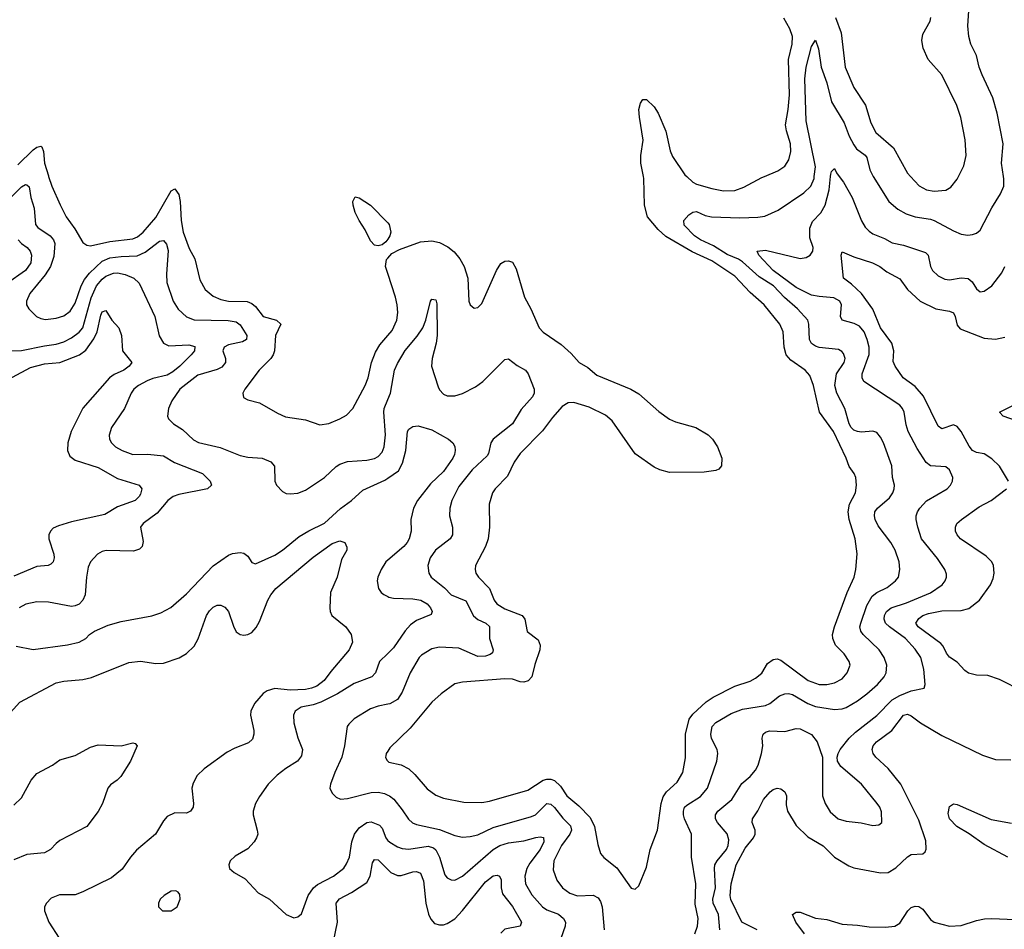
# Model space of a CAD drawing. Header units: inches. Extents: x 1934316 to 2140091, y 524953 to 667329.
# Tile 221 of 256: x 2018080 to 2023215, y 636073 to 640818. Entities that reach past the tile are written whole.
import ezdxf

# ---------------------------------------------------------------- set-up
doc = ezdxf.new("R2010")
doc.units = ezdxf.units.IN
doc.header["$MEASUREMENT"] = 0
for name, color, linetype in [('C0613', 7, 'Continuous'), ('C0614', 7, 'Continuous'), ('C0623', 7, 'Continuous'), ('C0624', 7, 'Continuous')]:
    doc.layers.add(name, color=color, linetype=linetype)

msp = doc.modelspace()

# ---------------------------------------------------------------- linework, layer by layer
at = {"layer": 'C0613', "color": 5}
for points, elevation in [([(2018231.1, 640000), (2018248.1, 639950), (2018291.7, 639851.7), (2018323.1, 639790), (2018367.5, 639727.5), (2018410, 639655.8), (2018430, 639640.9), (2018450, 639638.6), (2018550, 639660.1), (2018670, 639675.3), (2018694.6, 639685.4), (2018724.1, 639710), (2018790, 639785.3), (2018870, 639924.7), (2018890, 639934.7), (2018910, 639906.4), (2018917.7, 639870), (2018922.5, 639770), (2018932.8, 639710), (2018964.7, 639624.7), (2018993.4, 639570), (2019020.4, 639460.4), (2019047.8, 639410), (2019090, 639374.9), (2019130, 639357.5), (2019169.5, 639349.5), (2019267.1, 639347.1), (2019290, 639338.2), (2019310, 639320.9), (2019349.3, 639269.3), (2019420.3, 639250), (2019442.9, 639230), (2019414.6, 639170), (2019409, 639091), (2019402.5, 639070), (2019389.6, 639050.4), (2019328.7, 638990), (2019254.8, 638890), (2019244, 638870), (2019247.3, 638847.3), (2019270, 638834.8), (2019330, 638819.3), (2019424.6, 638764.6), (2019465.7, 638745.7), (2019570, 638730.2), (2019644.8, 638704.8), (2019692.2, 638712.2), (2019750, 638734.9), (2019784.8, 638755.2), (2019817.2, 638790), (2019882.5, 638910), (2019896.8, 638950), (2019915.3, 639030), (2019936.3, 639083.7), (2019958.9, 639121.1), (2020000, 639170.2)], 380), ([(2018030, 639886.8), (2018090, 639946.3), (2018110, 639958.8), (2018117.2, 639957.2), (2018130, 639946.8), (2018138.3, 639890), (2018155.4, 639835.4), (2018162.1, 639750), (2018174.4, 639734.4), (2018239.8, 639690), (2018257.2, 639670), (2018262.7, 639650), (2018257.7, 639582.3), (2018241.3, 639530), (2018213.8, 639486.2), (2018133.8, 639390), (2018114.9, 639350), (2018116.5, 639330), (2018127.2, 639310), (2018167, 639270), (2018190, 639259.1), (2018214.7, 639254.7), (2018270, 639260.2), (2018310, 639272.9), (2018342.8, 639297.2), (2018370, 639338.3), (2018400.6, 639430), (2018418, 639462), (2018445, 639495), (2018510, 639557.9), (2018550, 639575.1), (2018610, 639583.1), (2018693.3, 639586.7), (2018734.1, 639605.9), (2018810, 639661.8), (2018830, 639665.3), (2018846.5, 639646.5), (2018854.2, 639614.2), (2018845.5, 639490), (2018847.5, 639447.5), (2018881, 639350), (2018907, 639307), (2018950, 639267.7), (2018990, 639251.5), (2019168.2, 639248.2), (2019210, 639240.9), (2019230, 639226), (2019265.2, 639170), (2019262.3, 639150), (2019242.2, 639137.8), (2019170, 639121.2), (2019146, 639110), (2019138.8, 639090), (2019153.5, 639050), (2019153.2, 639030), (2019134.4, 639005.6), (2019110, 638993.2), (2019010, 638963.7), (2018915.3, 638890), (2018874.3, 638830), (2018855.6, 638790), (2018850.3, 638750.3), (2018856, 638736), (2018881.6, 638710), (2018930, 638680.8), (2018986.8, 638626.8), (2019012.2, 638612.2), (2019125.5, 638585.5), (2019230, 638544), (2019270, 638536), (2019344.7, 638530), (2019390, 638512), (2019408.8, 638488.8), (2019410.5, 638410.5), (2019419.1, 638390), (2019450, 638356.3), (2019470, 638346.4), (2019490, 638343.8), (2019530, 638348.2), (2019570, 638363.7), (2019669.6, 638430), (2019730, 638487.2), (2019750, 638499.6), (2019790, 638512.6), (2019890, 638519.7), (2019930, 638528.2), (2019950, 638539.6), (2019970, 638561.3), (2019980.7, 638590), (2019988.4, 638651.6), (2019978.6, 638770), (2019981.2, 638790), (2020000, 638836.3)], 360), ([(2020000, 639673.2), (2019990, 639658.4), (2019970, 639643.5), (2019950, 639637.4), (2019930, 639641.1), (2019910, 639665.1), (2019881.9, 639721.9), (2019850, 639769.8), (2019830, 639812.3), (2019819.1, 639850), (2019816.9, 639870), (2019830, 639893.4), (2019850, 639888.4), (2019910.2, 639850), (2020000, 639757.4)], 380), ([(2018071.6, 639670), (2018089.6, 639649.6), (2018118.5, 639630), (2018134.7, 639610), (2018140.9, 639590), (2018137.6, 639550), (2018110.7, 639510), (2017910.2, 639370)], 340), ([(2020000, 639493.3), (2019988.3, 639530), (2019993.2, 639566.8), (2020000, 639574.7)], 380), ([(2018038, 639090), (2018090, 639091.7), (2018210, 639116.9), (2018270, 639124.8), (2018310, 639137.6), (2018350, 639157.6), (2018390, 639188.2), (2018410, 639211.3), (2018453.5, 639366.5), (2018480.8, 639430), (2018510, 639464.2), (2018530, 639479.3), (2018570, 639495.1), (2018590, 639496.8), (2018629.5, 639489.5), (2018675.5, 639470), (2018703.2, 639443.2), (2018784.8, 639270), (2018808.3, 639168.2), (2018831, 639131), (2018857.2, 639117.2), (2018962.6, 639122.6), (2018993.1, 639113.1), (2018991.3, 639090), (2018974.4, 639070), (2018915.8, 639010), (2018879.3, 638980.7), (2018850, 638964.4), (2018774, 638946), (2018745.3, 638934.7), (2018700.3, 638910), (2018675.3, 638890), (2018660.8, 638870), (2018627.6, 638790), (2018558.9, 638690), (2018546.3, 638650), (2018548.9, 638630), (2018558.9, 638610), (2018580.3, 638590), (2018614.4, 638570), (2018670, 638550.2), (2018749.1, 638550.9), (2018830, 638542.9), (2018887.9, 638507.9), (2019033.4, 638450), (2019074.3, 638410), (2019080.3, 638390), (2019059.1, 638370), (2018910, 638341.6), (2018881.1, 638330), (2018853.6, 638310), (2018796.6, 638243.4), (2018724.9, 638190), (2018710.4, 638170), (2018723.4, 638096.6), (2018719.1, 638070), (2018704.9, 638055.1), (2018674, 638046), (2018531.4, 638048.6), (2018510, 638043.5), (2018485.5, 638030), (2018450.2, 637989.8), (2018437.4, 637962.6), (2018427.9, 637910), (2018422.3, 637817.7), (2018410.3, 637789.7), (2018390.3, 637769.7), (2018370, 637759.6), (2018350, 637757.6), (2018230, 637779.1), (2018170, 637780.4), (2018111.4, 637768.6), (2018078, 637750)], 340), ([(2017970, 638914.7), (2018136.8, 639003.2), (2018210, 639023.4), (2018290, 639030.1), (2018392.5, 639070), (2018425.3, 639094.7), (2018467.3, 639152.7), (2018484.9, 639190), (2018502.9, 639277.2), (2018510, 639293.1), (2018530, 639301.3), (2018560.9, 639250), (2018597, 639210), (2018610.4, 639170), (2018615.8, 639090), (2018665.3, 639030), (2018650.3, 639010), (2018623.2, 638990), (2018573.1, 638966.9), (2018548.1, 638950), (2018408.8, 638791.2), (2018349.4, 638670), (2018332.1, 638610), (2018330.3, 638570), (2018341.8, 638541.8), (2018370, 638520.2), (2018490, 638481.2), (2018590, 638425), (2018703, 638390), (2018716.5, 638370), (2018710, 638342), (2018703.6, 638330), (2018681.7, 638310), (2018590, 638275.9), (2018524, 638236), (2018350, 638198.9), (2018282.1, 638177.9), (2018255.3, 638164.7), (2018240.3, 638150), (2018232.3, 638130), (2018232.8, 638110), (2018257.9, 638030), (2018259.8, 638010), (2018255.2, 637990), (2018242.6, 637977.4), (2018228.6, 637971.4), (2018170, 637965.6), (2018050, 637914.7)], 320), ([(2018061, 637550), (2018150, 637531.7), (2018330, 637556.4), (2018389.6, 637570.4), (2018425.2, 637590), (2018443.7, 637610), (2018470, 637628.5), (2018541, 637659), (2018610, 637678.9), (2018770, 637707.4), (2018815.9, 637724.1), (2018868.7, 637751.3), (2018950, 637822.6), (2019090, 637969.1), (2019170, 638024.9), (2019190, 638032.7), (2019230, 638038.7), (2019250, 638034.9), (2019270, 638018.8), (2019290, 637986), (2019310, 637978.8), (2019410, 638024.7), (2019450, 638050.2), (2019538.5, 638121.5), (2019588.4, 638151.6), (2019670, 638191), (2019752.5, 638267.5), (2019810, 638309.4), (2019870, 638364.1), (2019983.9, 638416.1), (2020000, 638426.9)], 340), ([(2018014.6, 637185.4), (2018081.5, 637258.5), (2018270, 637358.2), (2018310, 637366.8), (2018410, 637375.8), (2018454.3, 637385.7), (2018650, 637464.9), (2018710, 637471.3), (2018790, 637460.2), (2018830, 637460.7), (2018911.2, 637488.8), (2018950, 637511.6), (2018989.9, 637550.2), (2019011.2, 637588.8), (2019054.4, 637710), (2019070, 637734.4), (2019090, 637752.9), (2019110, 637763.5), (2019130, 637763.9), (2019150, 637753.8), (2019169.1, 637730), (2019194.6, 637654.6), (2019210, 637624.2), (2019230.2, 637610.2), (2019250, 637607.5), (2019270, 637611.1), (2019290, 637622), (2019312.9, 637647.1), (2019330, 637679), (2019374.2, 637790), (2019390, 637818.5), (2019416.5, 637850), (2019610, 638014.2), (2019710, 638085.7), (2019750, 638099.3), (2019776, 638090), (2019786, 638066), (2019786.8, 638050), (2019758.2, 638001.8), (2019735.6, 637910), (2019701.3, 637830), (2019697.3, 637750), (2019699, 637730), (2019708.9, 637710), (2019781.7, 637650), (2019808.7, 637610), (2019815.6, 637570), (2019799, 637530), (2019702.3, 637417.7), (2019667.5, 637370), (2019630, 637340.9), (2019602.6, 637330), (2019570, 637324.1), (2019490, 637320.7), (2019410, 637328.4), (2019370, 637316.5), (2019350, 637303.7), (2019304.1, 637250), (2019285.2, 637210), (2019283.2, 637190), (2019300.7, 637110), (2019301.5, 637090), (2019295, 637065), (2019273.9, 637046.1), (2019201.7, 637018.3), (2019162.7, 636997.3), (2019042, 636910), (2019005.1, 636874.9), (2018984.2, 636835.8), (2018978.2, 636810), (2018987.2, 636730), (2018984.1, 636710), (2018971.4, 636688.6), (2018950, 636678.8), (2018890, 636680.4), (2018850, 636661.6), (2018830, 636638.4), (2018787.6, 636570), (2018690, 636485.7), (2018657.3, 636450), (2018613.8, 636386.2), (2018559, 636341), (2018410, 636267.9), (2018370, 636252.9), (2018287.9, 636252.1), (2018244.7, 636235.3), (2018219.3, 636210), (2018210.4, 636190), (2018210.4, 636170), (2018232.9, 636110), (2018286.1, 636026.1)], 320), ([(2020000, 637998.4), (2019990.2, 637990), (2019964.7, 637950), (2019947.8, 637910), (2019944.6, 637890), (2019952.2, 637850), (2019965.5, 637830), (2019979.6, 637819.6), (2020000, 637809.1)], 340), ([(2020000, 637512.3), (2019956.3, 637470), (2019935.2, 637410), (2019916.5, 637390), (2019825.3, 637354.7), (2019738.2, 637301.8), (2019650, 637258.2), (2019610, 637244.5), (2019548.1, 637231.9), (2019516.5, 637210), (2019508.9, 637190), (2019510.3, 637150), (2019530, 637071), (2019554.6, 637010), (2019550, 636977.2), (2019528.5, 636950), (2019467.8, 636912.2), (2019422.6, 636877.4), (2019375.8, 636830), (2019330, 636766), (2019310.5, 636730), (2019297.3, 636690), (2019297.3, 636670), (2019319.3, 636590), (2019321.6, 636570), (2019314.9, 636550), (2019303.8, 636530), (2019270, 636491.8), (2019204.8, 636455.2), (2019177.3, 636430), (2019170.7, 636410), (2019174.8, 636390), (2019198.8, 636370), (2019255.6, 636335.6), (2019323.1, 636263.1), (2019383.8, 636230), (2019470.7, 636150), (2019510, 636132.7), (2019530, 636137.1), (2019550, 636154), (2019585.3, 636250), (2019612, 636290), (2019632.7, 636307.3), (2019717.4, 636350), (2019770, 636391.8), (2019785.2, 636414.8), (2019799.8, 636450), (2019812.7, 636530), (2019826.1, 636570), (2019850, 636601.4), (2019890, 636630.9), (2019913.3, 636633.3), (2019956.1, 636616.1), (2019970, 636600.3), (2019988.9, 636550), (2019998.3, 636538.3), (2020000, 636536.5)], 340), ([(2020000, 637247), (2019950, 637237.4), (2019910, 637223.8), (2019825.3, 637170), (2019796.4, 637143.6), (2019787.6, 637130), (2019774.4, 637030), (2019761.1, 636970), (2019723.6, 636890), (2019700.4, 636830), (2019698, 636810), (2019710, 636782.8), (2019730, 636762.8), (2019752.5, 636752.5), (2019790, 636754.6), (2019913.3, 636786.7), (2019950, 636788.6), (2019982, 636782), (2020000, 636773.2)], 360), ([(2018050, 636721), (2018090, 636759.4), (2018139.7, 636850), (2018170, 636886.4), (2018251.3, 636928.7), (2018290, 636957.8), (2018370, 636979), (2018450, 637022.6), (2018490, 637035.5), (2018610, 637030.4), (2018670, 637046), (2018682.5, 637042.5), (2018692.2, 637030), (2018658.6, 636950), (2018608, 636870), (2018588, 636850), (2018553.6, 636826.4), (2018539.6, 636810), (2018511.2, 636728.8), (2018490, 636687.8), (2018430.2, 636610), (2018290, 636536), (2018270, 636521.3), (2018241.7, 636490), (2018210, 636471.5), (2018117.1, 636462.9), (2018050, 636435.3)], 280), ([(2020000, 637002.9), (2019992.2, 636990), (2019990, 636978), (2019988.7, 636970), (2019995.1, 636955.1), (2020000, 636950.6)], 380), ([(2019716.1, 636010), (2019736.9, 636110), (2019731.4, 636210), (2019748.2, 636231.8), (2019810, 636264.7), (2019890, 636317.4), (2019907.2, 636350), (2019919.8, 636420.2), (2019930, 636437.7), (2019950, 636434.7), (2020000, 636385.7)], 320)]:
    msp.add_lwpolyline(points, dxfattribs=dict(at, elevation=elevation))
at = {"layer": 'C0613', "color": 5, "elevation": 340}
msp.add_lwpolyline([(2018894, 636274), (2018870, 636271.6), (2018834, 636250), (2018813.4, 636230), (2018803.8, 636210), (2018804, 636190), (2018824.7, 636170), (2018870, 636168.5), (2018900.9, 636190), (2018917, 636230), (2018914.8, 636254.8), (2018906.6, 636266.6)], close=True, dxfattribs=at)
at = {"layer": 'C0614', "color": 5, "elevation": 380}
msp.add_lwpolyline([(2018070, 640060.5), (2018150, 640138.3), (2018170, 640152.3), (2018190, 640158.2), (2018194.9, 640154.9), (2018204.4, 640130), (2018210.1, 640070.1), (2018230, 640003.1), (2018231.1, 640000)], dxfattribs=at)
at = {"layer": 'C0623', "color": 5}
for points, elevation in [([(2020000, 636950.6), (2020005.5, 636945.5), (2020070, 636931.3), (2020110.1, 636910.1), (2020140.8, 636880.8), (2020204.8, 636804.8), (2020250, 636772.3), (2020290, 636757.6), (2020396.5, 636736.5), (2020490, 636733.8), (2020530, 636741), (2020730, 636798), (2020810, 636850.8), (2020830, 636856.8), (2020850, 636856.4), (2020870, 636848.8), (2020900.4, 636820.4), (2020933.7, 636770), (2020997, 636717), (2021056.1, 636656.1), (2021078.6, 636610), (2021095.5, 636515.5), (2021110, 636468), (2021126.6, 636446.6), (2021193.9, 636393.9), (2021270, 636288), (2021290, 636281.6), (2021310, 636300.5), (2021350, 636397.3), (2021368.2, 636490), (2021406.2, 636590), (2021425.7, 636730), (2021436.7, 636763.3), (2021453.2, 636790), (2021510, 636839.6), (2021539.4, 636890), (2021551.9, 636968.1), (2021552.8, 637090), (2021571.7, 637168.3), (2021590, 637194.6), (2021660.7, 637259.3), (2021696.1, 637283.9), (2021810, 637342), (2021890, 637367.8), (2021917.9, 637382.1), (2021950, 637409.2), (2021981.1, 637458.9), (2022010, 637480.6), (2022030, 637483), (2022050, 637477.7), (2022191.5, 637370), (2022250, 637349.6), (2022290.4, 637349.6), (2022330, 637358.2), (2022370, 637380.2), (2022396, 637410), (2022411.3, 637450), (2022406, 637470), (2022379.7, 637510), (2022335, 637555), (2022320.9, 637590), (2022319.8, 637610), (2022329.8, 637650), (2022395.8, 637830), (2022432.8, 637910), (2022441.4, 637950), (2022447.9, 638032.1), (2022438.3, 638110), (2022407, 638210), (2022400.2, 638250), (2022408.4, 638290), (2022439.8, 638350), (2022444.8, 638390), (2022440.8, 638430), (2022433.1, 638450), (2022406.5, 638486.5), (2022391.2, 638530), (2022323.9, 638670), (2022251.9, 638770), (2022220.9, 638910), (2022201.6, 638961.6), (2022176.4, 638990), (2022101.8, 639041.8), (2022078.3, 639070), (2022067.3, 639110), (2022062, 639190), (2022044.2, 639230), (2021963.4, 639330), (2021890, 639394.4), (2021810, 639479.5), (2021690, 639559.9), (2021587.3, 639607.3), (2021450, 639687.2), (2021410, 639723.9), (2021355.2, 639790), (2021339.1, 639850), (2021336, 639990), (2021334, 640000)], 380), ([(2021602, 636050), (2021615.9, 636090), (2021618.1, 636130), (2021603.5, 636203.5), (2021605.8, 636310), (2021584.2, 636450), (2021584.1, 636570), (2021547.1, 636650), (2021541.9, 636670), (2021542.7, 636690), (2021548.2, 636710), (2021558.7, 636721.3), (2021630, 636765.5), (2021667.4, 636810), (2021716.5, 636950), (2021721.4, 636990), (2021718, 637010), (2021689, 637069), (2021684.2, 637090), (2021690.9, 637130), (2021710, 637152), (2021790, 637199.5), (2021850, 637220.9), (2021970, 637239.8), (2021992.6, 637250), (2022043, 637290), (2022070, 637301.5), (2022090, 637302.5), (2022110, 637297), (2022190, 637250.7), (2022230, 637234.5), (2022330, 637218.7), (2022370, 637222.6), (2022390, 637229.4), (2022450, 637264.2), (2022499.1, 637300.9), (2022553.8, 637350), (2022588.7, 637390), (2022599.3, 637410), (2022603.2, 637450), (2022589.1, 637490), (2022563, 637530), (2022479.5, 637610), (2022467.4, 637627.4), (2022462.6, 637650), (2022466.5, 637670), (2022498.5, 637761.5), (2022526.1, 637810), (2022550, 637829.5), (2022604.9, 637855.1), (2022648.7, 637890), (2022662.8, 637910), (2022670.9, 637950), (2022666.6, 637990), (2022645.6, 638050), (2022624.2, 638090), (2022557.2, 638177.2), (2022542.2, 638210), (2022538.2, 638230), (2022540.7, 638250), (2022553.1, 638270), (2022616.3, 638323.7), (2022634, 638350), (2022641.4, 638370), (2022642.8, 638390), (2022632.4, 638430), (2022628.9, 638490), (2022584.5, 638610), (2022570, 638640.7), (2022550, 638664.2), (2022530, 638671.2), (2022470, 638666), (2022450, 638668.9), (2022430, 638677.4), (2022416.8, 638690), (2022405.7, 638710), (2022384.3, 638790), (2022341.5, 638870), (2022331.2, 638910), (2022340.6, 638970), (2022380.3, 639030), (2022385.1, 639050), (2022376.5, 639076.5), (2022367.6, 639087.6), (2022350, 639096.8), (2022250, 639108.4), (2022230, 639114.6), (2022210, 639128.6), (2022198.9, 639150), (2022196.5, 639230), (2022189.9, 639249.9), (2022137, 639310), (2022068.6, 639368.6), (2022011, 639430), (2021936.3, 639476.3), (2021850, 639555.2), (2021829.4, 639569.4), (2021770, 639593), (2021698.5, 639638.5), (2021630, 639668.7), (2021599.3, 639690), (2021545.2, 639745.2), (2021544.5, 639770), (2021570, 639799.6), (2021590, 639813.5), (2021610, 639817), (2021655.6, 639795.6), (2021688.9, 639788.9), (2021836.2, 639783.8), (2021930, 639787.3), (2021966.2, 639793.8), (2022035.8, 639824.2), (2022170, 639915), (2022205.5, 639950), (2022223.2, 639990), (2022224.4, 640000)], 360), ([(2021558.9, 640000), (2021590, 639970.2), (2021610, 639959.4), (2021690, 639936.6), (2021750, 639925.2), (2021810, 639927.2), (2021856.7, 639943.4), (2021950, 639994), (2021963.9, 640000)], 380), ([(2021731.2, 636070), (2021724.4, 636150), (2021696.1, 636210), (2021695, 636230), (2021709.4, 636290), (2021703.6, 636390), (2021706.1, 636410), (2021717.4, 636430), (2021766.5, 636490), (2021775.5, 636510), (2021779.4, 636539.4), (2021770, 636571.1), (2021719.4, 636630), (2021709, 636650), (2021709.8, 636670), (2021721.8, 636690), (2021795, 636750), (2021845.8, 636834.2), (2021890, 636870.2), (2021917.8, 636902.2), (2021930.9, 636929.1), (2021949.8, 636989.8), (2021955.5, 637030), (2021952.9, 637070), (2021957.7, 637090), (2021970, 637101.5), (2021991.3, 637108.7), (2022070, 637105.1), (2022130, 637120.2), (2022150, 637119.1), (2022210, 637088.4), (2022238.6, 637050), (2022267.8, 636970), (2022266.5, 636770), (2022280.3, 636730), (2022306.3, 636686.3), (2022348.4, 636650), (2022390, 636636.5), (2022468, 636628), (2022530, 636614.9), (2022561.5, 636618.5), (2022576, 636630), (2022574.9, 636685.1), (2022566.3, 636710), (2022552.8, 636730), (2022470.5, 636830.5), (2022362.8, 636922.8), (2022345.1, 636950), (2022343.6, 636970), (2022348, 636990), (2022359.7, 637010), (2022405.8, 637070), (2022438.9, 637101.1), (2022550, 637188.5), (2022630.6, 637269.4), (2022670, 637291.9), (2022730, 637316.6), (2022797.2, 637330), (2022802.9, 637350), (2022795.3, 637430), (2022779.1, 637490), (2022750, 637534), (2022699.8, 637590), (2022616.2, 637650), (2022595.9, 637670), (2022588.5, 637690), (2022590.6, 637710), (2022601.7, 637730), (2022625.6, 637750), (2022704.9, 637775.1), (2022830, 637827.7), (2022890.7, 637869.3), (2022906.3, 637890), (2022914.3, 637910), (2022914.2, 637925.9), (2022905.7, 637950), (2022867.1, 638007.1), (2022784.2, 638110), (2022763.5, 638170), (2022755.6, 638210), (2022756.4, 638230), (2022762, 638250), (2022775, 638270), (2022810, 638308.1), (2022916.9, 638370), (2022934.7, 638390), (2022944.4, 638410), (2022947.1, 638430), (2022930, 638469.5), (2022910, 638485.1), (2022830.7, 638490.7), (2022807.5, 638507.5), (2022760.2, 638580.2), (2022714, 638670), (2022703.8, 638703.8), (2022693.4, 638770), (2022684.6, 638790), (2022670, 638807.7), (2022482.2, 638930), (2022474.4, 638950), (2022473.3, 638970), (2022511.2, 639071.2), (2022509.9, 639109.9), (2022500.5, 639150), (2022485, 639190), (2022459.8, 639219.8), (2022433.1, 639233.1), (2022369.7, 639250), (2022360.7, 639270), (2022365.6, 639330), (2022356.8, 639350), (2022326.8, 639366.8), (2022250, 639373.4), (2022210, 639381.6), (2022130, 639421), (2022009.9, 639510), (2021935.1, 639590), (2021927, 639610), (2021970, 639615), (2022150, 639571.7), (2022182.5, 639577.5), (2022202.9, 639590), (2022216.9, 639610), (2022218, 639630), (2022200.8, 639680.8), (2022200.2, 639730), (2022215.7, 639764.3), (2022258.1, 639810), (2022281.2, 639850), (2022301.5, 639930), (2022308.8, 640000)], 340), ([(2022353.7, 640000), (2022375.8, 639970), (2022422.3, 639890), (2022470, 639768.8), (2022490, 639736), (2022510, 639714.9), (2022530, 639701.2), (2022590, 639676.8), (2022630, 639654), (2022690, 639642.2), (2022804.2, 639604.2), (2022817.8, 639590), (2022830.9, 639530.9), (2022841.3, 639510), (2022870, 639480.9), (2022905.1, 639465.1), (2022930, 639461.3), (2022990, 639471.3), (2023027, 639467), (2023047, 639450), (2023070, 639413.4), (2023090, 639398), (2023110, 639401.3), (2023150, 639428.9), (2023202.9, 639497.1), (2023218.8, 639530)], 340), ([(2022532.1, 640000), (2022613.8, 639870), (2022659.6, 639830), (2022704.3, 639804.3), (2022750, 639788.8), (2022830, 639777.7), (2022850, 639771), (2022950, 639716.2), (2022990, 639699.1), (2023025.6, 639694.4), (2023050, 639696.9), (2023070, 639704.2), (2023090, 639720.4), (2023150, 639837.1), (2023196.3, 639910), (2023213.3, 639950), (2023213.1, 639986.9), (2023211.2, 640000)], 360), ([(2022725.9, 640000), (2022770.8, 639950.8), (2022810, 639930.2), (2022850, 639923.5), (2022910, 639929.2), (2022936.5, 639943.5), (2022970, 639985.5), (2022977.1, 640000)], 380), ([(2020000, 639757.4), (2020007.2, 639750), (2020016.5, 639710), (2020011.4, 639690), (2020000, 639673.2)], 380), ([(2020000, 639574.7), (2020020.9, 639599.1), (2020061.4, 639618.6), (2020170, 639659.9), (2020230, 639664.6), (2020270, 639655.5), (2020313.6, 639633.6), (2020346.7, 639606.7), (2020376.4, 639570), (2020398.4, 639530), (2020416.8, 639470), (2020423.1, 639350), (2020430.4, 639330.4), (2020450, 639313.4), (2020470, 639316.3), (2020490, 639337.3), (2020567.3, 639510), (2020590, 639545.7), (2020610, 639558.7), (2020630, 639560.4), (2020650, 639553), (2020670, 639518.8), (2020712.9, 639370), (2020746.5, 639310), (2020790, 639210.6), (2020810, 639187), (2020903.9, 639123.9), (2020956.7, 639076.7), (2020997.6, 639030), (2021042.7, 639002.7), (2021090, 638964.4), (2021267.3, 638890), (2021310, 638866), (2021413.4, 638773.4), (2021470, 638734), (2021500.8, 638720.8), (2021606.8, 638690), (2021670, 638652.4), (2021693, 638630), (2021719.1, 638590), (2021742, 638530), (2021740.4, 638490), (2021726.1, 638473.9), (2021710, 638466.8), (2021650, 638457.8), (2021470, 638456.5), (2021418, 638470), (2021390, 638483.1), (2021290, 638553), (2021170, 638725.1), (2021134.9, 638754.9), (2021050, 638796.8), (2020970, 638820.4), (2020940.5, 638819.5), (2020910, 638800.5), (2020858.1, 638741.9), (2020806.5, 638673.5), (2020690, 638555.1), (2020658.9, 638510), (2020623.4, 638436.6), (2020559.6, 638370), (2020546, 638350), (2020528.4, 638290), (2020530.2, 638170), (2020522.8, 638110), (2020510.2, 638070), (2020457.8, 637970), (2020455.6, 637950), (2020459.6, 637930), (2020472.6, 637910), (2020530.9, 637850), (2020554.3, 637790), (2020568.1, 637770), (2020610, 637745), (2020700.9, 637710), (2020715, 637690), (2020727.2, 637627.2), (2020783.6, 637583.6), (2020794.4, 637554.4), (2020792.4, 637530), (2020766.1, 637453.9), (2020750.7, 637389.3), (2020731.8, 637368.2), (2020710, 637361.5), (2020690, 637363.7), (2020650, 637377.5), (2020610, 637380.2), (2020390, 637361.6), (2020350, 637353.1), (2020278.9, 637301.1), (2020230, 637258.3), (2020117.1, 637122.9), (2020010, 637019.5), (2020000, 637002.9)], 380), ([(2023237.4, 638410), (2023190, 638489.7), (2023150, 638527.7), (2023110, 638552.9), (2023070, 638560.9), (2023050, 638570.7), (2023032.4, 638592.4), (2022990.4, 638670.4), (2022970, 638696.2), (2022950, 638704.5), (2022890, 638683.7), (2022870, 638696.8), (2022793.3, 638853.3), (2022750, 638904.4), (2022687.7, 638950), (2022646.8, 639010), (2022635.5, 639035.6), (2022638.7, 639090), (2022628.8, 639130), (2022569.9, 639210), (2022530, 639307.4), (2022470.3, 639390.3), (2022419.1, 639439.1), (2022376.9, 639470), (2022364.2, 639590), (2022370, 639607.3), (2022430, 639580.2), (2022528, 639550), (2022566.7, 639530), (2022603.3, 639503.4), (2022670, 639465.6), (2022710.9, 639410), (2022775.9, 639350), (2022858, 639310), (2022930, 639297.6), (2022949.5, 639289.5), (2022959.8, 639270), (2022970, 639224.4), (2022985.9, 639205.9), (2023110, 639156.3), (2023170, 639151.1), (2023218, 639162)], 320), ([(2020000, 639170.2), (2020022.7, 639197.3), (2020047.8, 639250), (2020051.6, 639290), (2020048.1, 639330), (2020039.4, 639370), (2020000, 639493.3)], 380), ([(2020000, 638836.3), (2020013.7, 638870), (2020035, 638990), (2020050, 639024.9), (2020090, 639092.8), (2020153.8, 639166.2), (2020183.2, 639210), (2020198.5, 639250), (2020222.9, 639350), (2020230, 639360.7), (2020250, 639356.3), (2020255.3, 639335.3), (2020257.7, 639170), (2020252.2, 639130), (2020231, 639050), (2020228.6, 639010), (2020262.4, 638902.4), (2020270, 638887), (2020290, 638864.9), (2020310, 638855.8), (2020350, 638856.2), (2020390, 638868.4), (2020456.7, 638903.4), (2020495.1, 638930), (2020610, 639046), (2020630, 639048.4), (2020674.2, 639014.2), (2020718, 638990), (2020732.4, 638970), (2020763.1, 638890), (2020762.6, 638870), (2020754.3, 638850), (2020696.2, 638783.8), (2020650.5, 638709.5), (2020550.2, 638630), (2020537.5, 638610), (2020525.1, 638554.9), (2020518, 638542), (2020440.2, 638470), (2020370, 638382.6), (2020334.4, 638310), (2020322.8, 638270), (2020321.8, 638230), (2020337.2, 638170), (2020337.3, 638130), (2020324.9, 638110), (2020247.9, 638050), (2020220.2, 638010), (2020208.4, 637970), (2020214.2, 637930), (2020225.4, 637910), (2020295, 637855), (2020330, 637817.8), (2020406.7, 637786.7), (2020447.4, 637707.4), (2020470, 637688.9), (2020511.8, 637670), (2020530, 637651.8), (2020530.8, 637590), (2020550.3, 637530), (2020545.3, 637514.8), (2020534.3, 637505.7), (2020510, 637497.7), (2020470, 637496.8), (2020370, 637539.9), (2020270, 637544.8), (2020230, 637536.8), (2020176.3, 637503.7), (2020163.9, 637490), (2020116.2, 637410), (2020074.5, 637310), (2020050, 637272.3), (2020010, 637248.9), (2020000, 637247)], 360), ([(2023313.6, 638713.6), (2023210, 638748.9), (2023189.5, 638770), (2023269.6, 638810.4)], 280), ([(2020000, 638426.9), (2020055.8, 638464.2), (2020076.1, 638503.9), (2020093.7, 638570), (2020103.5, 638670), (2020110, 638682), (2020130, 638695.5), (2020159.1, 638699.1), (2020230, 638678), (2020316, 638630), (2020338.8, 638610), (2020350, 638591.3), (2020351.6, 638570), (2020348.5, 638550), (2020338.3, 638530), (2020290, 638460.4), (2020223, 638397), (2020155.5, 638310), (2020133.5, 638270), (2020120.7, 638210), (2020122, 638150), (2020110.9, 638110), (2020100.2, 638090), (2020082.9, 638070), (2020000, 637998.4)], 340), ([(2023313.3, 637313.3), (2023190, 637376.2), (2023130, 637396.5), (2023070, 637399.1), (2023028.9, 637408.9), (2023010, 637422.5), (2022970, 637467.1), (2022930, 637492.2), (2022913.6, 637513.6), (2022897.1, 637550), (2022884.3, 637564.3), (2022765.7, 637650), (2022753.3, 637670), (2022770, 637694.6), (2022790.9, 637710), (2022819.5, 637720.5), (2022890, 637734.5), (2022990, 637735.5), (2023030, 637746.6), (2023085.3, 637790), (2023143.1, 637870), (2023157, 637903), (2023162.6, 637930), (2023158.3, 637970), (2023149.7, 637990), (2023119.9, 638019.9), (2022987.6, 638110), (2022968.8, 638130), (2022960.8, 638150), (2022960.9, 638170), (2022968.4, 638190), (2022991.5, 638210), (2023083.9, 638276.1), (2023146.6, 638310), (2023226, 638370)], 320), ([(2020000, 637809.1), (2020006, 637806), (2020030, 637800.7), (2020130, 637796.8), (2020173, 637790), (2020205.3, 637770), (2020222.6, 637750), (2020232, 637730), (2020225.7, 637714.3), (2020150, 637684.6), (2020118.5, 637661.5), (2020091, 637630), (2020030, 637541.2), (2020000, 637512.3)], 340), ([(2021925.8, 636070), (2021847.1, 636110), (2021789.2, 636229.2), (2021785.1, 636250), (2021790.3, 636310), (2021816.3, 636410), (2021863.2, 636496.8), (2021907.1, 636550), (2021916.8, 636570), (2021915.8, 636590), (2021900.7, 636630), (2021902.4, 636650), (2021929.4, 636690.6), (2021959, 636750), (2021994.8, 636790), (2022010, 636802.2), (2022030, 636809.3), (2022050, 636806), (2022070.1, 636790.1), (2022078.8, 636770), (2022077.3, 636722.7), (2022083.8, 636690), (2022130, 636614.4), (2022190, 636555), (2022270, 636508.8), (2022330, 636448.4), (2022404.5, 636404.5), (2022430, 636394.4), (2022570, 636367), (2022610, 636368.6), (2022650, 636392.7), (2022710, 636451.8), (2022730, 636463.5), (2022790, 636466), (2022802.8, 636477.2), (2022808.5, 636491.5), (2022805.3, 636534.7), (2022770, 636642.6), (2022676.5, 636830), (2022610, 636912.2), (2022545.3, 636970), (2022531.6, 636990), (2022526.9, 637010), (2022532.1, 637030), (2022548.2, 637050), (2022629.2, 637110.8), (2022690, 637189.3), (2022710, 637195.3), (2022730, 637187.2), (2022778, 637150), (2022890, 637083), (2023101.7, 636981.7), (2023170, 636959.2), (2023250, 636956.9)], 320), ([(2020000, 636773.2), (2020008.8, 636768.8), (2020031.2, 636751.2), (2020075.7, 636695.7), (2020107.1, 636647.1), (2020128.4, 636628.4), (2020150, 636619.8), (2020270, 636593.4), (2020350, 636561.8), (2020390, 636553.7), (2020430, 636556.8), (2020470, 636566.4), (2020550, 636603.9), (2020750, 636661.4), (2020770, 636670.8), (2020830, 636728.6), (2020850, 636725.7), (2020870, 636708), (2020912.2, 636652.2), (2020952.8, 636612.8), (2020957.8, 636590), (2020949.5, 636570), (2020906.7, 636510), (2020866.7, 636430), (2020862.9, 636382.9), (2020881.8, 636330), (2020910.3, 636290), (2020950, 636261.6), (2020990, 636247.7), (2021071.7, 636251.7), (2021097.5, 636237.5), (2021110, 636217.1), (2021118.3, 636190), (2021128.2, 636070)], 360), ([(2023233.2, 636450), (2023110, 636514.4), (2023031.7, 636571.7), (2022967.2, 636610), (2022929, 636650), (2022923.2, 636676.8), (2022930, 636712.7), (2022950, 636727.4), (2022970, 636724.7), (2023146, 636646), (2023253.1, 636626.9)], 280), ([(2020000, 636536.5), (2020010, 636526.6), (2020050, 636503), (2020074.6, 636494.6), (2020110, 636491.5), (2020210, 636506.2), (2020238.1, 636498.1), (2020250, 636488.2), (2020269, 636450), (2020297.8, 636357.8), (2020310, 636341.7), (2020330.2, 636330.2), (2020350, 636329.1), (2020390, 636350.2), (2020550, 636488.8), (2020583.5, 636510), (2020630, 636524.5), (2020710, 636534.3), (2020772.3, 636552.3), (2020795.4, 636555.4), (2020811.5, 636551.5), (2020813.5, 636530), (2020795.5, 636490), (2020741.4, 636418.6), (2020725.5, 636390), (2020713.9, 636350), (2020717.3, 636310), (2020752, 636252), (2020806.5, 636190), (2020830, 636175.3), (2020890, 636152.3), (2020916.5, 636130), (2020926, 636110), (2020924.2, 636090), (2020890.3, 635990)], 340), ([(2020000, 636385.7), (2020016, 636370), (2020050, 636353.1), (2020070, 636353.6), (2020130, 636373), (2020150, 636373.7), (2020170, 636365.2), (2020186.2, 636326.1), (2020198.9, 636210), (2020211.5, 636151.5), (2020225, 636125), (2020244, 636104), (2020270, 636095.6), (2020290, 636095.8), (2020310, 636102.6), (2020350, 636127.6), (2020390, 636170.2), (2020510, 636320.6), (2020550, 636351), (2020570, 636355.8), (2020583, 636350), (2020591.6, 636331.6), (2020591.4, 636290), (2020598.2, 636258.2), (2020650, 636191.3), (2020697.6, 636110), (2020690.8, 636089.2), (2020610, 636072.9), (2020590, 636052.3)], 320), ([(2022173.9, 636050), (2022127.2, 636110), (2022109.8, 636150.2), (2022130, 636162.4), (2022150, 636163.1), (2022230, 636131.2), (2022290, 636124.7), (2022370, 636099.8), (2022450, 636095.3), (2022510, 636085.6), (2022596.3, 636083.7), (2022645.1, 636090), (2022670, 636104.6), (2022711.6, 636168.4), (2022730, 636187.1), (2022750, 636193.8), (2022770, 636191.1), (2022790, 636177.3), (2022830, 636124.7), (2022850, 636110.2), (2022930, 636088.8), (2022990, 636092.7), (2023070, 636119.3), (2023111.9, 636128.1), (2023150, 636130.1), (2023270, 636123.2)], 280)]:
    msp.add_lwpolyline(points, dxfattribs=dict(at, elevation=elevation))
at = {"layer": 'C0624', "color": 5}
for points, elevation in [([(2023211.2, 640000), (2023200.9, 640070), (2023209.8, 640170), (2023177.3, 640330), (2023155.4, 640410), (2023100.3, 640530), (2023084.8, 640570), (2023070.7, 640630.7), (2023041.1, 640690), (2023029.8, 640729.8), (2023025.2, 640785.2), (2023032.8, 640890)], 360), ([(2021963.9, 640000), (2022033.3, 640030), (2022070, 640054.3), (2022092.3, 640087.7), (2022101.7, 640130), (2022099.9, 640170), (2022078.8, 640238.8), (2022073.9, 640270), (2022087.7, 640350), (2022094.3, 640425.7), (2022089.2, 640610), (2022108.1, 640690), (2022109.9, 640730), (2022097.6, 640770), (2022065.8, 640825.8)], 380), ([(2022335.5, 640830), (2022365, 640750), (2022386, 640570), (2022430, 640463.7), (2022491.6, 640371.6), (2022519.7, 640279.7), (2022545.7, 640230), (2022637.4, 640150), (2022710, 640017.4), (2022725.9, 640000)], 380), ([(2022977.1, 640000), (2023004.5, 640055.5), (2023015.8, 640110), (2023010.8, 640190.8), (2022987.9, 640307.9), (2022967.2, 640370), (2022890, 640529.6), (2022818.8, 640610), (2022792.2, 640670), (2022786, 640710), (2022790, 640742), (2022828.7, 640810), (2022832.9, 640830)], 380), ([(2022224.4, 640000), (2022230.3, 640050), (2022182.7, 640290), (2022174.4, 640510), (2022181.7, 640570), (2022210, 640678.8), (2022230, 640710.4), (2022246, 640666), (2022261, 640570), (2022289.1, 640489.1), (2022314.7, 640390), (2022380.4, 640280.4), (2022406, 640210), (2022430, 640164.4), (2022444.9, 640144.9), (2022490.5, 640110.5), (2022498.3, 640098.3), (2022514.5, 640034.5), (2022525.8, 640010), (2022532.1, 640000)], 360), ([(2021334, 640000), (2021320.1, 640070), (2021320.2, 640110), (2021331.2, 640190), (2021312.1, 640310), (2021309.9, 640350.1), (2021317.2, 640382.8), (2021330, 640402.4), (2021350, 640402), (2021390, 640362.6), (2021410, 640330.3), (2021450, 640236), (2021473.5, 640133.5), (2021484.7, 640104.7), (2021549.3, 640009.3), (2021558.9, 640000)], 380), ([(2022308.8, 640000), (2022310, 640012), (2022314.5, 640025.5), (2022330, 640041), (2022339.4, 640019.4), (2022353.7, 640000)], 340)]:
    msp.add_lwpolyline(points, dxfattribs=dict(at, elevation=elevation))

doc.saveas('drawing.dxf')
